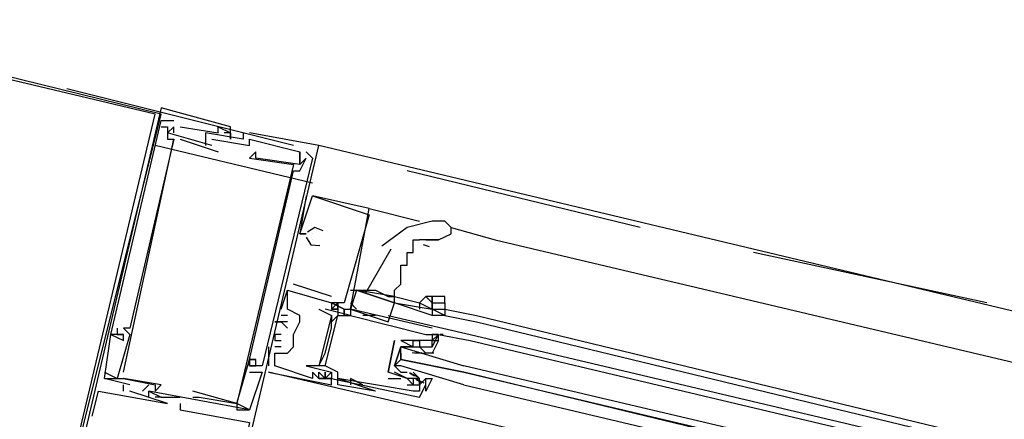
# Model space of a CAD drawing. Header units: feet. Extents: x -79 to 198, y -22 to 181.
# Tile 142 of 164: x 125.38 to 127.464, y 95.091 to 95.938. Entities that reach past the tile are written whole.
import ezdxf

# ---------------------------------------------------------------- set-up
doc = ezdxf.new("R2010")
doc.units = ezdxf.units.FT
doc.layers.add('A-LINEA', color=7, linetype='CONTINUOUS')

msp = doc.modelspace()

# ---------------------------------------------------------------- linework, layer by layer
at = {"layer": 'A-LINEA'}
for p, q in [((125.96, 95.6711), (125.48, 95.7911)), ((125.68, 95.7511), (125.68, 95.7511)), ((125.68, 95.7511), (125.68, 95.7511)), ((125.68, 95.7511), (125.68, 95.7511)), ((125.68, 95.7244), (125.7067, 95.7244)), ((125.68, 95.7244), (125.7067, 95.7244)), ((125.68, 95.7244), (125.7067, 95.7244)), ((125.68, 95.7111), (125.68, 95.7111)), ((125.68, 95.7111), (125.68, 95.7111)), ((125.68, 95.7111), (125.68, 95.7111)), ((125.6933, 95.7244), (125.6933, 95.7244)), ((125.6933, 95.7244), (125.6933, 95.7244)), ((125.6933, 95.7244), (125.6933, 95.7244)), ((125.6933, 95.7244), (125.6933, 95.7244)), ((125.6933, 95.7244), (125.6933, 95.7244)), ((125.6933, 95.7244), (125.6933, 95.7244)), ((125.6933, 95.7111), (125.6933, 95.7111)), ((125.6933, 95.7111), (125.6933, 95.7111)), ((125.6933, 95.7111), (125.6933, 95.7111)), ((125.6933, 95.7111), (125.6933, 95.7111)), ((125.6933, 95.7111), (125.6933, 95.7111)), ((125.6933, 95.7111), (125.6933, 95.7111)), ((125.7067, 95.7244), (125.7067, 95.7244)), ((125.7067, 95.7244), (125.7067, 95.7244)), ((125.7067, 95.7244), (125.7067, 95.7244)), ((125.7067, 95.7111), (125.7067, 95.7111)), ((125.7067, 95.7111), (125.7067, 95.7111)), ((125.7067, 95.7111), (125.7067, 95.7111)), ((125.7067, 95.7111), (125.7067, 95.7111)), ((125.7067, 95.7111), (125.7067, 95.7111)), ((125.7067, 95.7111), (125.7067, 95.7111)), ((125.7067, 95.7111), (125.7067, 95.7111)), ((125.7067, 95.7111), (125.7067, 95.7111)), ((125.7067, 95.7111), (125.7067, 95.7111)), ((125.72, 95.7111), (125.72, 95.7111)), ((125.72, 95.7111), (125.72, 95.7111)), ((125.72, 95.7111), (125.72, 95.7111)), ((125.8, 95.7111), (125.8, 95.7111)), ((125.8, 95.7111), (125.8, 95.7111)), ((125.8, 95.7111), (125.8, 95.7111)), ((125.8267, 95.7111), (125.8267, 95.7111)), ((125.8267, 95.7111), (125.8267, 95.7111)), ((125.8267, 95.7111), (125.8267, 95.7111)), ((125.6, 95.1911), (125.7067, 95.6844)), ((125.6, 95.1911), (125.7067, 95.6844)), ((125.6, 95.1911), (125.7067, 95.6844)), ((125.6933, 95.6978), (125.6933, 95.6978)), ((125.6933, 95.6978), (125.6933, 95.6978)), ((125.6933, 95.6978), (125.6933, 95.6978)), ((125.6933, 95.6978), (125.6933, 95.6978)), ((125.6933, 95.6978), (125.6933, 95.6978)), ((125.6933, 95.6978), (125.6933, 95.6978)), ((125.6933, 95.6844), (125.6933, 95.6844)), ((125.6933, 95.6844), (125.6933, 95.6844)), ((125.6933, 95.6844), (125.6933, 95.6844)), ((125.7067, 95.6978), (125.7067, 95.6978)), ((125.7067, 95.6978), (125.7067, 95.6978)), ((125.7067, 95.6978), (125.7067, 95.6978)), ((125.7067, 95.6844), (125.7067, 95.6844)), ((125.7067, 95.6844), (125.7067, 95.6844)), ((125.7067, 95.6844), (125.7067, 95.6844)), ((125.7067, 95.6844), (125.7067, 95.6844)), ((125.7067, 95.6844), (125.7067, 95.6844)), ((125.7067, 95.6844), (125.7067, 95.6844)), ((125.72, 95.6844), (125.8, 95.6578)), ((125.72, 95.6844), (125.72, 95.6844)), ((125.72, 95.6844), (125.8, 95.6578)), ((125.72, 95.6844), (125.72, 95.6844)), ((125.72, 95.6844), (125.8, 95.6578)), ((125.72, 95.6844), (125.72, 95.6844)), ((125.7733, 95.6978), (125.7733, 95.6978)), ((125.7733, 95.6978), (125.7733, 95.6978)), ((125.7733, 95.6978), (125.7733, 95.6978)), ((125.7733, 95.6844), (125.7733, 95.6844)), ((125.7733, 95.6844), (125.7733, 95.6844)), ((125.7733, 95.6844), (125.7733, 95.6844)), ((125.7733, 95.6844), (125.7733, 95.6844)), ((125.7733, 95.6844), (125.7733, 95.6844)), ((125.7733, 95.6844), (125.7733, 95.6844)), ((125.7867, 95.6844), (125.7867, 95.6844)), ((125.7867, 95.6844), (125.7867, 95.6844)), ((125.7867, 95.6844), (125.7867, 95.6844)), ((125.8, 95.6978), (125.8, 95.6978)), ((125.8, 95.6978), (125.8, 95.6978)), ((125.8, 95.6978), (125.8, 95.6978)), ((125.8133, 95.6978), (125.8133, 95.6978)), ((125.8133, 95.6978), (125.8133, 95.6978)), ((125.8133, 95.6978), (125.8133, 95.6978)), ((125.8267, 95.6978), (125.8267, 95.6978)), ((125.8267, 95.6978), (125.8267, 95.6978)), ((125.8267, 95.6978), (125.8267, 95.6978)), ((125.8267, 95.6978), (125.8267, 95.6978)), ((125.8267, 95.6978), (125.8267, 95.6978)), ((125.8267, 95.6978), (125.8267, 95.6978)), ((125.8267, 95.6844), (125.8267, 95.6844)), ((125.8267, 95.6844), (125.8267, 95.6844)), ((125.8267, 95.6844), (125.8267, 95.6844)), ((125.8533, 95.6978), (125.8533, 95.6978)), ((125.8533, 95.6978), (125.8533, 95.6978)), ((125.8533, 95.6978), (125.8533, 95.6978)), ((125.8533, 95.6844), (125.8533, 95.6844)), ((125.8533, 95.6844), (125.8533, 95.6844)), ((125.8533, 95.6844), (125.8533, 95.6844)), ((125.8667, 95.6978), (125.8667, 95.6978)), ((125.8667, 95.6978), (125.8667, 95.6978)), ((125.8667, 95.6978), (125.8667, 95.6978)), ((125.8667, 95.6844), (125.8667, 95.6844)), ((125.8667, 95.6844), (125.8667, 95.6844)), ((125.8667, 95.6844), (125.8667, 95.6844)), ((126, 95.5911), (125.6667, 95.6711)), ((125.7733, 95.6711), (125.7733, 95.6711)), ((125.7733, 95.6711), (125.7733, 95.6711)), ((125.7733, 95.6711), (125.7733, 95.6711)), ((125.7867, 95.6711), (125.7867, 95.6711)), ((125.7867, 95.6711), (125.7867, 95.6711)), ((125.7867, 95.6711), (125.7867, 95.6711)), ((125.8, 95.6711), (125.8, 95.6711)), ((125.8, 95.6711), (125.8, 95.6711)), ((125.8, 95.6711), (125.8, 95.6711)), ((125.8, 95.6711), (125.8, 95.6711)), ((125.8, 95.6711), (125.8, 95.6711)), ((125.8, 95.6711), (125.8, 95.6711)), ((125.8667, 95.6711), (125.8667, 95.6711)), ((125.8667, 95.6711), (125.8667, 95.6711)), ((125.8667, 95.6711), (125.8667, 95.6711)), ((126.0133, 95.6711), (126.0133, 95.6711)), ((126.0133, 95.6711), (126.0133, 95.6711)), ((131.9867, 94.2444), (126.0133, 95.6711)), ((126.0133, 95.6711), (126.0133, 95.6711)), ((125.8, 95.6578), (125.8, 95.6578)), ((125.8, 95.6578), (125.8, 95.6578)), ((125.8, 95.6578), (125.8, 95.6578)), ((125.8667, 95.6444), (125.8667, 95.6444)), ((125.8667, 95.6444), (125.8667, 95.6444)), ((125.8667, 95.6444), (125.8667, 95.6444)), ((125.88, 95.6578), (125.88, 95.6578)), ((125.88, 95.6578), (125.88, 95.6578)), ((125.88, 95.6578), (125.88, 95.6578)), ((125.88, 95.6444), (125.88, 95.6444)), ((125.88, 95.6444), (125.88, 95.6444)), ((125.88, 95.6444), (125.88, 95.6444)), ((125.9733, 95.6578), (125.9733, 95.6578)), ((125.9733, 95.6578), (125.9733, 95.6578)), ((125.9733, 95.6578), (125.9733, 95.6578)), ((125.9733, 95.6578), (125.9733, 95.6578)), ((125.9733, 95.6578), (125.9733, 95.6578)), ((125.9733, 95.6578), (125.9733, 95.6578)), ((125.9733, 95.6444), (125.9733, 95.6444)), ((125.9733, 95.6444), (125.9733, 95.6444)), ((125.9733, 95.6444), (125.9733, 95.6444)), ((126, 95.6444), (125.9867, 95.6578)), ((125.9867, 95.6578), (125.9867, 95.6578)), ((125.9867, 95.6578), (125.9867, 95.6578)), ((126, 95.6444), (125.9867, 95.6578)), ((125.9867, 95.6578), (125.9867, 95.6578)), ((125.9867, 95.6578), (125.9867, 95.6578)), ((126, 95.6444), (125.9867, 95.6578)), ((125.9867, 95.6578), (125.9867, 95.6578)), ((125.9867, 95.6578), (125.9867, 95.6578)), ((125.9867, 95.6444), (125.9867, 95.6444)), ((125.9867, 95.6444), (125.9867, 95.6444)), ((125.9867, 95.6444), (125.9867, 95.6444)), ((125.9867, 95.6444), (125.9867, 95.6444)), ((125.9867, 95.6444), (125.9867, 95.6444)), ((125.9867, 95.6444), (125.9867, 95.6444)), ((125.9867, 95.6444), (125.9867, 95.6444)), ((125.9867, 95.6444), (125.9867, 95.6444)), ((125.9867, 95.6444), (125.9867, 95.6444)), ((126, 95.6444), (126, 95.6444)), ((126, 95.6444), (126, 95.6444)), ((126, 95.6444), (126, 95.6444)), ((126, 95.6444), (126, 95.6444)), ((126, 95.6444), (126, 95.6444)), ((126, 95.6444), (126, 95.6444)), ((125.9467, 95.6311), (125.9467, 95.6311)), ((125.9467, 95.6311), (125.9467, 95.6311)), ((125.9467, 95.6311), (125.9467, 95.6311)), ((125.96, 95.6311), (125.96, 95.6311)), ((125.96, 95.6311), (125.96, 95.6311)), ((125.96, 95.6311), (125.96, 95.6311)), ((125.9733, 95.6311), (125.9733, 95.6311)), ((125.9733, 95.6311), (125.9733, 95.6311)), ((125.9733, 95.6311), (125.9733, 95.6311)), ((125.9733, 95.6311), (125.9733, 95.6311)), ((125.9733, 95.6311), (125.9733, 95.6311)), ((125.9733, 95.6311), (125.9733, 95.6311)), ((125.96, 95.6178), (125.96, 95.6178)), ((125.96, 95.6178), (125.96, 95.6178)), ((125.96, 95.6178), (125.96, 95.6178)), ((125.9733, 95.6178), (125.9733, 95.6178)), ((125.9733, 95.6178), (125.9733, 95.6178)), ((125.9733, 95.6178), (125.9733, 95.6178)), ((126.6933, 95.4978), (126.2, 95.6178)), ((125.9867, 95.5644), (125.9867, 95.5644)), ((125.9867, 95.5644), (125.9867, 95.5644)), ((125.9867, 95.5644), (125.9867, 95.5644)), ((126.12, 95.5378), (126, 95.5644)), ((126, 95.5644), (126, 95.5644)), ((126, 95.5644), (126, 95.5644)), ((126.12, 95.5378), (126, 95.5644)), ((126, 95.5644), (126, 95.5644)), ((126, 95.5644), (126, 95.5644)), ((126.12, 95.5378), (126, 95.5644)), ((126, 95.5644), (126, 95.5644)), ((126, 95.5644), (126, 95.5644)), ((126.12, 95.5378), (126.2267, 95.5111)), ((126.12, 95.5378), (126.12, 95.5378)), ((126.12, 95.5378), (126.12, 95.5378)), ((126.12, 95.5378), (126.12, 95.5378)), ((126.12, 95.5378), (126.12, 95.5378)), ((126.12, 95.5378), (126.12, 95.5378)), ((126.12, 95.5378), (126.12, 95.5378)), ((126.12, 95.5244), (126.12, 95.5244)), ((126.12, 95.5244), (126.12, 95.5244)), ((126.12, 95.5244), (126.12, 95.5244)), ((126.2133, 95.5111), (126.2133, 95.5111)), ((126.2933, 95.4978), (126.3867, 95.4711)), ((125.9733, 95.4844), (125.9733, 95.4844)), ((125.9733, 95.4844), (125.9733, 95.4844)), ((125.9733, 95.4844), (125.9733, 95.4844)), ((125.9733, 95.4844), (125.9733, 95.4844)), ((125.9733, 95.4844), (125.9733, 95.4844)), ((125.9733, 95.4844), (125.9733, 95.4844)), ((125.9867, 95.4844), (125.9867, 95.4844)), ((125.9867, 95.4844), (125.9867, 95.4844)), ((125.9867, 95.4844), (125.9867, 95.4844)), ((125.9867, 95.4844), (125.9867, 95.4844)), ((125.9867, 95.4844), (125.9867, 95.4844)), ((125.9867, 95.4844), (125.9867, 95.4844)), ((126, 95.4844), (126, 95.4844)), ((126, 95.4844), (126, 95.4844)), ((126, 95.4844), (126, 95.4844)), ((126, 95.4711), (126, 95.4711)), ((126, 95.4711), (126, 95.4711)), ((126, 95.4711), (126, 95.4711)), ((126, 95.4711), (126, 95.4711)), ((126, 95.4711), (126, 95.4711)), ((126, 95.4711), (126, 95.4711)), ((126.2474, 95.4567), (126.2351, 95.4609)), ((126.24, 95.4711), (126.2667, 95.4711)), ((126.3867, 95.4711), (128.8667, 94.8844)), ((126.166, 95.4518), (126.1123, 95.3584)), ((127.4267, 95.3378), (126.9333, 95.4444)), ((126.04, 95.3511), (125.96, 95.3778)), ((125.96, 95.3778), (125.96, 95.3778)), ((126.04, 95.3511), (125.96, 95.3778)), ((125.96, 95.3778), (125.96, 95.3778)), ((126.04, 95.3511), (125.96, 95.3778)), ((125.96, 95.3778), (125.96, 95.3778)), ((125.9467, 95.3644), (125.9467, 95.3644)), ((125.9467, 95.3644), (125.9467, 95.3644)), ((125.9467, 95.3644), (125.9467, 95.3644)), ((125.9467, 95.3644), (125.9467, 95.3644)), ((125.9467, 95.3644), (125.9467, 95.3644)), ((125.9467, 95.3644), (125.9467, 95.3644)), ((126.04, 95.3511), (126.04, 95.3511)), ((126.04, 95.3511), (126.04, 95.3511)), ((126.04, 95.3511), (126.04, 95.3511)), ((126.08, 95.3644), (126.0933, 95.3644)), ((126.1733, 95.3511), (126.1733, 95.3511)), ((126.1733, 95.3511), (126.1733, 95.3511)), ((126.1733, 95.3511), (126.2267, 95.3378)), ((126.2533, 95.3511), (126.2533, 95.3511)), ((126.0533, 95.3378), (126.04, 95.3244)), ((126.04, 95.3378), (126.04, 95.3378)), ((126.04, 95.3378), (126.04, 95.3378)), ((126.04, 95.3378), (126.04, 95.3378)), ((126.0533, 95.3378), (126.04, 95.3244)), ((126.04, 95.3378), (126.04, 95.3378)), ((126.04, 95.3378), (126.04, 95.3378)), ((126.04, 95.3378), (126.04, 95.3378)), ((126.0533, 95.3378), (126.04, 95.3244)), ((126.04, 95.3378), (126.04, 95.3378)), ((126.04, 95.3378), (126.04, 95.3378)), ((126.04, 95.3378), (126.04, 95.3378)), ((126.0533, 95.3378), (126.0533, 95.3378)), ((126.0533, 95.3378), (126.0533, 95.3378)), ((126.0533, 95.3378), (126.0533, 95.3378)), ((126.0533, 95.3378), (126.0533, 95.3378)), ((126.0533, 95.3378), (126.0533, 95.3378)), ((126.0533, 95.3378), (126.0533, 95.3378)), ((126.0667, 95.3378), (126.0667, 95.3378)), ((126.0667, 95.3378), (126.0667, 95.3378)), ((126.0667, 95.3378), (126.0667, 95.3378)), ((126.08, 95.3378), (126.0933, 95.3244)), ((126.1733, 95.3378), (126.1733, 95.3378)), ((125.9333, 95.3244), (125.9333, 95.3244)), ((125.9333, 95.3244), (125.9333, 95.3244)), ((125.9333, 95.3244), (125.9333, 95.3244)), ((125.9333, 95.3111), (125.9333, 95.3111)), ((125.9333, 95.3111), (125.9333, 95.3111)), ((125.9333, 95.3111), (125.9333, 95.3111)), ((125.9467, 95.3244), (125.9467, 95.3244)), ((125.9467, 95.3244), (125.9467, 95.3244)), ((125.9467, 95.3244), (125.9467, 95.3244)), ((125.9467, 95.3111), (125.9467, 95.3111)), ((125.9467, 95.3111), (125.9467, 95.3111)), ((125.9467, 95.3111), (125.9467, 95.3111)), ((125.9733, 95.3111), (125.9733, 95.3111)), ((125.9733, 95.3111), (125.9733, 95.3111)), ((125.9733, 95.3111), (125.9733, 95.3111)), ((126.0133, 95.3244), (126.0133, 95.3244)), ((126.0267, 95.3244), (126.0267, 95.3244)), ((126.0267, 95.2044), (126.0533, 95.3111)), ((126.0267, 95.2044), (126.0533, 95.3111)), ((126.0267, 95.2044), (126.0533, 95.3111)), ((126.0533, 95.3244), (126.04, 95.3244)), ((126.04, 95.3244), (126.04, 95.3244)), ((126.0533, 95.3244), (126.04, 95.3244)), ((126.04, 95.3244), (126.04, 95.3244)), ((126.0533, 95.3244), (126.04, 95.3244)), ((126.04, 95.3244), (126.04, 95.3244)), ((126.04, 95.3111), (126.04, 95.3111)), ((126.04, 95.3111), (126.04, 95.3111)), ((126.0533, 95.3244), (126.0533, 95.3244)), ((126.0533, 95.3244), (126.0533, 95.3244)), ((126.0533, 95.3244), (126.0533, 95.3244)), ((126.0533, 95.3111), (126.0533, 95.3111)), ((126.0667, 95.3244), (126.0667, 95.3111)), ((126.0667, 95.3244), (126.0667, 95.3111)), ((126.0667, 95.3244), (126.0667, 95.3244)), ((126.0667, 95.3244), (126.0667, 95.3111)), ((126.0667, 95.3244), (126.0667, 95.3111)), ((126.0667, 95.3244), (126.0667, 95.3244)), ((126.0667, 95.3244), (126.0667, 95.3111)), ((126.0667, 95.3244), (126.0667, 95.3111)), ((126.0667, 95.3244), (126.0667, 95.3244)), ((126.08, 95.3244), (126.08, 95.3244)), ((126.08, 95.3244), (126.08, 95.3244)), ((126.08, 95.3244), (126.16, 95.2978)), ((126.08, 95.3244), (126.08, 95.3244)), ((126.08, 95.3244), (126.08, 95.3244)), ((126.08, 95.3111), (126.08, 95.3111)), ((126.08, 95.3111), (126.08, 95.3111)), ((126.08, 95.3111), (126.08, 95.3111)), ((126.1333, 95.3111), (126.1067, 95.3111)), ((126.16, 95.3111), (126.3333, 95.2711)), ((126.28, 95.3244), (126.28, 95.3244)), ((126.28, 95.3244), (126.3467, 95.3111)), ((126.28, 95.3111), (126.3467, 95.2978)), ((126.3467, 95.3111), (128.8267, 94.7111)), ((125.92, 95.2978), (125.92, 95.2978)), ((125.92, 95.2978), (125.92, 95.2978)), ((125.92, 95.2978), (125.92, 95.2978)), ((125.9333, 95.2978), (125.9333, 95.2978)), ((125.9333, 95.2978), (125.9333, 95.2978)), ((125.9333, 95.2978), (125.9333, 95.2978)), ((125.9467, 95.2978), (125.9467, 95.2978)), ((125.9467, 95.2978), (125.9467, 95.2978)), ((125.9467, 95.2978), (125.9467, 95.2978)), ((125.9733, 95.2978), (125.9733, 95.2978)), ((125.9733, 95.2978), (125.9733, 95.2978)), ((125.9733, 95.2978), (125.9733, 95.2978)), ((125.9733, 95.2978), (125.9733, 95.2978)), ((126.04, 95.2978), (126.04, 95.2978)), ((126.3467, 95.2978), (128.8267, 94.6978)), ((125.5733, 95.2711), (125.5733, 95.2711)), ((125.5733, 95.2711), (125.5733, 95.2711)), ((125.5733, 95.2711), (125.5733, 95.2711)), ((125.5733, 95.2711), (125.5733, 95.2711)), ((125.5733, 95.2711), (125.5733, 95.2711)), ((125.5733, 95.2711), (125.5733, 95.2711)), ((125.5867, 95.2844), (125.5867, 95.2844)), ((125.5867, 95.2844), (125.5867, 95.2844)), ((125.5867, 95.2844), (125.5867, 95.2844)), ((125.5867, 95.2711), (125.5867, 95.2711)), ((125.5867, 95.2711), (125.5867, 95.2711)), ((125.5867, 95.2711), (125.5867, 95.2711)), ((125.6, 95.2844), (125.6, 95.2844)), ((125.6, 95.2844), (125.6, 95.2844)), ((125.6, 95.2844), (125.6, 95.2844)), ((125.6, 95.2844), (125.6, 95.2844)), ((125.6, 95.2844), (125.6, 95.2844)), ((125.6, 95.2844), (125.6, 95.2844)), ((125.6, 95.2711), (125.6, 95.2711)), ((125.6, 95.2711), (125.6, 95.2711)), ((125.6, 95.2711), (125.6, 95.2711)), ((125.6, 95.2711), (125.6, 95.2711)), ((125.6, 95.2711), (125.6, 95.2711)), ((125.6, 95.2711), (125.6, 95.2711)), ((125.6133, 95.2844), (125.6133, 95.2844)), ((125.6133, 95.2844), (125.6133, 95.2844)), ((125.6133, 95.2844), (125.6133, 95.2844)), ((125.6133, 95.2711), (125.6133, 95.2711)), ((125.6133, 95.2711), (125.6133, 95.2711)), ((125.6133, 95.2711), (125.6133, 95.2711)), ((125.92, 95.2711), (125.92, 95.2711)), ((125.92, 95.2711), (125.92, 95.2711)), ((125.92, 95.2711), (125.92, 95.2711)), ((125.9333, 95.2711), (125.9333, 95.2711)), ((125.9333, 95.2711), (125.9333, 95.2711)), ((125.9333, 95.2711), (125.9333, 95.2711)), ((125.9467, 95.2844), (125.9467, 95.2844)), ((125.9467, 95.2844), (125.9467, 95.2844)), ((125.9467, 95.2844), (125.9467, 95.2844)), ((125.9467, 95.2711), (125.9467, 95.2711)), ((125.9467, 95.2711), (125.9467, 95.2711)), ((125.9467, 95.2711), (125.9467, 95.2711)), ((125.96, 95.2711), (125.96, 95.2711)), ((125.96, 95.2711), (125.96, 95.2711)), ((125.96, 95.2711), (125.96, 95.2711)), ((125.96, 95.2711), (125.96, 95.2711)), ((125.96, 95.2711), (125.96, 95.2711)), ((126.04, 95.2844), (126.04, 95.2844)), ((126.24, 95.2711), (126.24, 95.2711)), ((126.2533, 95.2844), (126.2533, 95.2844)), ((126.2533, 95.2444), (126.2667, 95.2711)), ((126.2533, 95.2711), (126.2533, 95.2711)), ((126.2533, 95.2711), (126.2533, 95.2711)), ((126.2667, 95.2711), (126.2667, 95.2711)), ((126.2699, 95.2713), (126.2761, 95.2712)), ((126.2699, 95.2713), (126.2761, 95.2712)), ((126.2699, 95.2713), (126.2761, 95.2712)), ((126.3333, 95.2711), (128.8133, 94.6844)), ((125.6, 95.2578), (125.6, 95.2578)), ((125.6, 95.2578), (125.6, 95.2578)), ((125.6, 95.2578), (125.6, 95.2578)), ((125.92, 95.2578), (125.92, 95.2578)), ((125.92, 95.2578), (125.92, 95.2578)), ((125.92, 95.2578), (125.92, 95.2578)), ((125.9333, 95.2578), (125.9333, 95.2578)), ((125.9333, 95.2578), (125.9333, 95.2578)), ((125.9333, 95.2578), (125.9333, 95.2578)), ((126.1733, 95.2578), (126.1733, 95.2578)), ((126.1733, 95.2578), (126.1733, 95.2578)), ((126.1867, 95.2578), (126.1867, 95.2578)), ((126.1867, 95.2578), (126.1867, 95.2578)), ((126.2133, 95.2578), (126.2133, 95.2578)), ((126.2133, 95.2578), (126.2133, 95.2578)), ((126.2267, 95.2578), (126.2267, 95.2578)), ((126.2533, 95.2578), (126.2533, 95.2578)), ((126.2667, 95.2578), (126.2667, 95.2578)), ((126.2667, 95.2578), (126.2667, 95.2578)), ((126.2667, 95.2578), (126.2667, 95.2578)), ((126.3333, 95.2578), (128.8133, 94.6711)), ((125.9067, 95.2444), (125.9067, 95.2444)), ((125.9067, 95.2444), (125.9067, 95.2444)), ((125.9067, 95.2444), (125.9067, 95.2444)), ((125.9333, 95.2444), (125.92, 95.2444)), ((125.92, 95.2444), (125.92, 95.2444)), ((125.9333, 95.2444), (125.92, 95.2444)), ((125.92, 95.2444), (125.92, 95.2444)), ((125.9333, 95.2444), (125.92, 95.2444)), ((125.92, 95.2444), (125.92, 95.2444)), ((125.92, 95.2311), (125.92, 95.2311)), ((125.92, 95.2311), (125.92, 95.2311)), ((125.92, 95.2311), (125.92, 95.2311)), ((125.92, 95.2311), (125.92, 95.2311)), ((125.92, 95.2311), (125.92, 95.2311)), ((125.92, 95.2311), (125.92, 95.2311)), ((125.9333, 95.2444), (125.9333, 95.2444)), ((125.9333, 95.2444), (125.9333, 95.2444)), ((125.9333, 95.2444), (125.9333, 95.2444)), ((125.9467, 95.2311), (125.9467, 95.2311)), ((125.9467, 95.2311), (125.9467, 95.2311)), ((125.9467, 95.2311), (125.9467, 95.2311)), ((125.96, 95.2444), (125.96, 95.2444)), ((125.96, 95.2444), (125.96, 95.2444)), ((125.96, 95.2444), (125.96, 95.2444)), ((126.0267, 95.2311), (126.0267, 95.2311)), ((126.1867, 95.2311), (126.1867, 95.2178)), ((126.2, 95.2444), (126.2, 95.2444)), ((126.2111, 95.232), (126.2314, 95.2325)), ((126.2133, 95.2444), (126.2133, 95.2444)), ((126.2168, 95.2313), (126.2287, 95.2323)), ((126.2267, 95.2444), (126.2267, 95.2444)), ((126.24, 95.2311), (126.2267, 95.2444)), ((126.2267, 95.2311), (126.2267, 95.2311)), ((126.2302, 95.2313), (126.2421, 95.2323)), ((126.2382, 95.2319), (126.2565, 95.2322)), ((126.24, 95.2311), (126.24, 95.2311)), ((126.2533, 95.2444), (126.2533, 95.2444)), ((125.8667, 95.2178), (125.8667, 95.2178)), ((125.8667, 95.2178), (125.8667, 95.2178)), ((125.8667, 95.2178), (125.8667, 95.2178)), ((125.8667, 95.2178), (125.8667, 95.2178)), ((125.8667, 95.2178), (125.8667, 95.2178)), ((125.8667, 95.2178), (125.8667, 95.2178)), ((125.8667, 95.2178), (125.8667, 95.2178)), ((125.8667, 95.2178), (125.8667, 95.2178)), ((125.8667, 95.2178), (125.8667, 95.2178)), ((125.88, 95.2178), (125.88, 95.2178)), ((125.88, 95.2178), (125.88, 95.2178)), ((125.88, 95.2178), (125.88, 95.2178)), ((125.88, 95.2178), (125.88, 95.2178)), ((125.88, 95.2178), (125.88, 95.2178)), ((125.88, 95.2178), (125.88, 95.2178)), ((125.56, 95.1911), (125.56, 95.1911)), ((125.56, 95.1911), (125.5867, 95.1778)), ((125.56, 95.1911), (125.56, 95.1911)), ((125.56, 95.1911), (125.56, 95.1911)), ((125.56, 95.1911), (125.5867, 95.1778)), ((125.56, 95.1911), (125.56, 95.1911)), ((125.56, 95.1911), (125.56, 95.1911)), ((125.56, 95.1911), (125.5867, 95.1778)), ((125.56, 95.1911), (125.56, 95.1911)), ((125.6, 95.1911), (125.6, 95.1911)), ((125.6, 95.1911), (125.6, 95.1911)), ((125.6, 95.1911), (125.6, 95.1911)), ((125.8667, 95.2044), (125.8667, 95.2044)), ((125.8667, 95.2044), (125.8667, 95.2044)), ((125.8667, 95.2044), (125.8667, 95.2044)), ((125.8667, 95.2044), (125.8667, 95.2044)), ((125.8667, 95.2044), (125.8667, 95.2044)), ((125.8667, 95.2044), (125.8667, 95.2044)), ((125.8667, 95.2044), (125.8667, 95.2044)), ((125.8667, 95.2044), (125.8667, 95.2044)), ((125.8667, 95.2044), (125.8667, 95.2044)), ((125.8667, 95.1911), (125.8667, 95.1911)), ((125.8667, 95.1911), (125.8667, 95.1911)), ((125.8667, 95.1911), (125.8667, 95.1911)), ((125.88, 95.2044), (125.88, 95.2044)), ((125.88, 95.2044), (125.88, 95.2044)), ((125.88, 95.2044), (125.88, 95.2044)), ((125.88, 95.2044), (125.88, 95.2044)), ((125.88, 95.2044), (125.88, 95.2044)), ((125.88, 95.2044), (125.88, 95.2044)), ((125.8933, 95.2044), (125.8933, 95.2044)), ((125.8933, 95.2044), (125.8933, 95.2044)), ((125.8933, 95.2044), (125.8933, 95.2044)), ((125.8933, 95.1911), (125.8933, 95.1911)), ((125.8933, 95.1911), (125.8933, 95.1911)), ((125.8933, 95.1911), (125.8933, 95.1911)), ((125.9067, 95.2044), (125.9067, 95.2044)), ((125.9067, 95.2044), (125.9067, 95.2044)), ((125.9067, 95.2044), (125.9067, 95.2044)), ((125.9067, 95.1911), (125.9067, 95.1911)), ((125.9067, 95.1911), (125.9067, 95.1911)), ((125.9067, 95.1911), (125.9067, 95.1911)), ((126.3067, 95.0978), (125.9067, 95.1911)), ((125.92, 95.2044), (125.92, 95.2044)), ((125.92, 95.2044), (125.92, 95.2044)), ((125.92, 95.2044), (125.92, 95.2044)), ((125.9867, 95.2044), (125.9867, 95.2044)), ((126, 95.1911), (126, 95.1911)), ((126, 95.1911), (126, 95.1911)), ((126, 95.1911), (126, 95.1911)), ((126.0133, 95.2044), (126.0133, 95.2044)), ((126.0133, 95.2044), (126.0133, 95.2044)), ((126.0133, 95.1778), (126.0133, 95.1911)), ((126.0133, 95.1778), (126.0133, 95.1911)), ((126.0267, 95.2044), (126.0267, 95.2044)), ((126.04, 95.1911), (126.04, 95.1911)), ((126.0533, 95.1911), (126.0533, 95.1911)), ((126.16, 95.1911), (126.16, 95.1911)), ((126.16, 95.1911), (126.16, 95.1911)), ((126.1867, 95.1911), (126.1867, 95.1911)), ((126.2156, 95.1826), (126.2054, 95.1888)), ((126.2239, 95.1797), (126.2059, 95.1894)), ((126.2133, 95.1911), (126.2267, 95.1778)), ((126.2133, 95.1911), (126.2133, 95.1911)), ((125.56, 95.1778), (125.56, 95.1778)), ((125.56, 95.1778), (125.56, 95.1778)), ((125.56, 95.1778), (125.56, 95.1778)), ((125.56, 95.1778), (125.56, 95.1778)), ((125.56, 95.1778), (125.56, 95.1778)), ((125.56, 95.1778), (125.56, 95.1778)), ((125.5867, 95.1778), (125.5867, 95.1778)), ((125.5867, 95.1778), (125.5867, 95.1778)), ((125.5867, 95.1778), (125.5867, 95.1778)), ((125.5867, 95.1778), (125.5867, 95.1778)), ((125.5867, 95.1778), (125.5867, 95.1778)), ((125.5867, 95.1778), (125.5867, 95.1778)), ((125.6, 95.1778), (125.6, 95.1778)), ((125.6, 95.1778), (125.6, 95.1778)), ((125.6, 95.1778), (125.6, 95.1778)), ((125.6, 95.1778), (125.6, 95.1778)), ((125.6, 95.1778), (125.6, 95.1778)), ((125.6, 95.1778), (125.6, 95.1778)), ((125.6, 95.1511), (125.6, 95.1644)), ((125.6, 95.1644), (125.6, 95.1644)), ((125.6, 95.1511), (125.6, 95.1644)), ((125.6, 95.1644), (125.6, 95.1644)), ((125.6, 95.1511), (125.6, 95.1644)), ((125.6, 95.1644), (125.6, 95.1644)), ((125.6133, 95.1644), (125.6133, 95.1644)), ((125.6133, 95.1644), (125.6133, 95.1644)), ((125.6133, 95.1644), (125.6133, 95.1644)), ((125.6533, 95.1644), (125.64, 95.1511)), ((125.6533, 95.1644), (125.64, 95.1511)), ((125.6533, 95.1644), (125.64, 95.1511)), ((125.6533, 95.1644), (125.6533, 95.1644)), ((125.6533, 95.1644), (125.6533, 95.1644)), ((125.6533, 95.1644), (125.6533, 95.1644)), ((125.6667, 95.1644), (125.6667, 95.1644)), ((125.6667, 95.1644), (125.6667, 95.1644)), ((125.6667, 95.1644), (125.6667, 95.1644)), ((125.68, 95.1644), (125.68, 95.1644)), ((125.68, 95.1644), (125.68, 95.1644)), ((125.68, 95.1644), (125.68, 95.1644)), ((126, 95.1778), (126, 95.1778)), ((126, 95.1778), (126, 95.1778)), ((126, 95.1778), (126, 95.1778)), ((126.0133, 95.1778), (126.0133, 95.1778)), ((126.0133, 95.1778), (126.0133, 95.1778)), ((126.0133, 95.1778), (126.0133, 95.1778)), ((126.0133, 95.1778), (126.0133, 95.1778)), ((126.0267, 95.1778), (126.0267, 95.1778)), ((126.0267, 95.1778), (126.0267, 95.1778)), ((126.0267, 95.1778), (126.0267, 95.1778)), ((126.0267, 95.1778), (126.0267, 95.1778)), ((126.04, 95.1778), (126.04, 95.1778)), ((126.04, 95.1778), (126.04, 95.1778)), ((126.04, 95.1778), (126.04, 95.1778)), ((126.04, 95.1778), (126.04, 95.1778)), ((126.04, 95.1778), (126.04, 95.1778)), ((126.04, 95.1778), (126.04, 95.1778)), ((126.04, 95.1778), (126.04, 95.1778)), ((126.04, 95.1644), (126.04, 95.1644)), ((126.04, 95.1644), (126.04, 95.1644)), ((126.04, 95.1644), (126.04, 95.1644)), ((126.0533, 95.1778), (126.0533, 95.1778)), ((126.1333, 95.1511), (126.0533, 95.1778)), ((126.1333, 95.1511), (126.0533, 95.1778)), ((126.0533, 95.1644), (126.0533, 95.1644)), ((126.1067, 95.1644), (126.08, 95.1778)), ((126.08, 95.1778), (126.08, 95.1644)), ((126.1067, 95.1644), (126.1067, 95.1644)), ((126.16, 95.1778), (126.1867, 95.1778)), ((126.16, 95.1778), (126.16, 95.1778)), ((126.1867, 95.1778), (126.1867, 95.1778)), ((126.2, 95.1778), (126.2, 95.1778)), ((126.2, 95.1778), (126.2, 95.1778)), ((126.2, 95.1644), (126.2, 95.1644)), ((126.2133, 95.1778), (126.2133, 95.1778)), ((126.2133, 95.1644), (126.2133, 95.1644)), ((126.2289, 95.1693), (126.2188, 95.1755)), ((126.2359, 95.1675), (126.2197, 95.1759)), ((126.2267, 95.1778), (126.2267, 95.1778)), ((126.2267, 95.1644), (126.2267, 95.1644)), ((126.24, 95.1778), (126.24, 95.1778)), ((126.24, 95.1644), (126.24, 95.1644)), ((125.5467, 95.1511), (125.5467, 95.1511)), ((125.5467, 95.1511), (125.5467, 95.1511)), ((125.5467, 95.1511), (125.5467, 95.1511)), ((125.6, 95.1511), (125.6, 95.1511)), ((125.6, 95.1511), (125.6, 95.1511)), ((125.6, 95.1511), (125.6, 95.1511)), ((125.6133, 95.1511), (125.6133, 95.1511)), ((125.6133, 95.1511), (125.6133, 95.1511)), ((125.6133, 95.1511), (125.6133, 95.1511)), ((125.64, 95.1511), (125.64, 95.1511)), ((125.64, 95.1511), (125.64, 95.1511)), ((125.64, 95.1511), (125.64, 95.1511)), ((125.6533, 95.1511), (125.6533, 95.1511)), ((125.6533, 95.1511), (125.6533, 95.1511)), ((125.6533, 95.1511), (125.6533, 95.1511)), ((125.6533, 95.1511), (125.6533, 95.1511)), ((125.6533, 95.1511), (125.6533, 95.1511)), ((125.6533, 95.1511), (125.6533, 95.1511)), ((125.6533, 95.1511), (125.6533, 95.1511)), ((125.6533, 95.1511), (125.6533, 95.1511)), ((125.6533, 95.1511), (125.6533, 95.1511)), ((125.6667, 95.1511), (125.6667, 95.1511)), ((125.6667, 95.1511), (125.6667, 95.1511)), ((125.6667, 95.1511), (125.6667, 95.1511)), ((125.7467, 95.1511), (125.7467, 95.1511)), ((125.7467, 95.1511), (125.7467, 95.1511)), ((125.7467, 95.1511), (125.7467, 95.1511)), ((126.12, 95.1511), (126.12, 95.1511)), ((126.2133, 95.1511), (126.2133, 95.1511)), ((126.2267, 95.1511), (126.2267, 95.1511)), ((125.6533, 95.1378), (125.6533, 95.1378)), ((125.6533, 95.1378), (125.6533, 95.1378)), ((125.6533, 95.1378), (125.6533, 95.1378)), ((125.6667, 95.1378), (125.6667, 95.1378)), ((125.6667, 95.1378), (125.6667, 95.1378)), ((125.6667, 95.1378), (125.6667, 95.1378)), ((125.68, 95.1378), (125.72, 95.1378)), ((125.68, 95.1378), (125.68, 95.1378)), ((125.68, 95.1378), (125.68, 95.1378)), ((125.68, 95.1378), (125.72, 95.1378)), ((125.68, 95.1378), (125.68, 95.1378)), ((125.68, 95.1378), (125.68, 95.1378)), ((125.68, 95.1378), (125.72, 95.1378)), ((125.68, 95.1378), (125.68, 95.1378)), ((125.68, 95.1378), (125.68, 95.1378)), ((125.6933, 95.1244), (125.6933, 95.1244)), ((125.6933, 95.1244), (125.6933, 95.1244)), ((125.6933, 95.1244), (125.6933, 95.1244)), ((125.72, 95.1378), (125.72, 95.1378)), ((125.72, 95.1378), (125.72, 95.1378)), ((125.72, 95.1378), (125.72, 95.1378)), ((125.72, 95.1244), (125.72, 95.1244)), ((125.72, 95.1244), (125.72, 95.1244)), ((125.72, 95.1244), (125.72, 95.1244)), ((125.72, 95.1244), (125.72, 95.1244)), ((125.72, 95.1244), (125.72, 95.1244)), ((125.72, 95.1244), (125.72, 95.1244)), ((125.7333, 95.1244), (125.7333, 95.1244)), ((125.7333, 95.1244), (125.7333, 95.1244)), ((125.7333, 95.1244), (125.7333, 95.1244)), ((125.7333, 95.1244), (125.7333, 95.1244)), ((125.7333, 95.1244), (125.7333, 95.1244)), ((125.7333, 95.1244), (125.7333, 95.1244)), ((125.7467, 95.1378), (125.7467, 95.1378)), ((125.7467, 95.1378), (125.7467, 95.1378)), ((125.7467, 95.1378), (125.7467, 95.1378)), ((125.76, 95.1378), (125.76, 95.1378)), ((125.76, 95.1378), (125.76, 95.1378)), ((125.76, 95.1378), (125.76, 95.1378)), ((125.84, 95.1244), (125.84, 95.1244)), ((125.84, 95.1244), (125.84, 95.1244)), ((125.84, 95.1244), (125.84, 95.1244)), ((125.84, 95.1244), (125.84, 95.1244)), ((125.84, 95.1244), (125.84, 95.1244)), ((125.84, 95.1244), (125.84, 95.1244)), ((125.84, 95.1244), (125.84, 95.1244)), ((125.84, 95.1244), (125.84, 95.1244)), ((125.84, 95.1244), (125.84, 95.1244)), ((126.2267, 95.1378), (126.2267, 95.1378)), ((125.72, 95.1111), (125.72, 95.1111)), ((125.72, 95.1111), (125.72, 95.1111)), ((125.72, 95.1111), (125.72, 95.1111)), ((125.84, 95.1111), (125.84, 95.1111)), ((125.84, 95.1111), (125.84, 95.1111)), ((125.84, 95.1111), (125.84, 95.1111)), ((125.8667, 95.1111), (125.8667, 95.1111)), ((125.8667, 95.1111), (125.8667, 95.1111)), ((125.8667, 95.1111), (125.8667, 95.1111)), ((125.8667, 95.1111), (125.8667, 95.1111)), ((125.8667, 95.1111), (125.8667, 95.1111)), ((125.8667, 95.1111), (125.8667, 95.1111)), ((125.5333, 95.0978), (125.5333, 95.0978)), ((125.5333, 95.0978), (125.5333, 95.0978)), ((125.5333, 95.0978), (125.5333, 95.0978)), ((128.7733, 94.5111), (126.3067, 95.0978))]:
    msp.add_line(p, q, dxfattribs=at)
for points in [[(124.68, 95.1244), (125.48, 94.9378), (125.68, 95.7378), (124.8667, 95.9378), (124.68, 95.1244)], [(124.6933, 95.1378), (125.48, 94.9511), (125.6667, 95.7378), (124.88, 95.9244), (124.6933, 95.1378)], [(125.8267, 95.6978), (125.8267, 95.6844), (125.8267, 95.7111), (125.68, 95.7511), (125.52, 95.0711), (125.5333, 95.0711)], [(125.8267, 95.6978), (125.8267, 95.6844), (125.8267, 95.7111), (125.68, 95.7511), (125.52, 95.0711), (125.5333, 95.0711)], [(125.8267, 95.6978), (125.8267, 95.6844), (125.8267, 95.7111), (125.68, 95.7511), (125.52, 95.0711), (125.5333, 95.0711)], [(125.6133, 95.1644), (125.56, 95.1778), (125.5733, 95.2711), (125.6, 95.2578), (125.6, 95.2711), (125.5733, 95.2711), (125.68, 95.7244)], [(125.6133, 95.1644), (125.56, 95.1778), (125.5733, 95.2711), (125.6, 95.2578), (125.6, 95.2711), (125.5733, 95.2711), (125.68, 95.7244)], [(125.6133, 95.1644), (125.56, 95.1778), (125.5733, 95.2711), (125.6, 95.2578), (125.6, 95.2711), (125.5733, 95.2711), (125.68, 95.7244)], [(125.68, 95.7111), (125.6933, 95.7111), (125.6933, 95.6844), (125.7067, 95.6844), (125.6133, 95.2844), (125.6, 95.2844)], [(125.68, 95.7111), (125.6933, 95.7111), (125.6933, 95.6844), (125.7067, 95.6844), (125.6133, 95.2844), (125.6, 95.2844)], [(125.68, 95.7111), (125.6933, 95.7111), (125.6933, 95.6844), (125.7067, 95.6844), (125.6133, 95.2844), (125.6, 95.2844)], [(125.7067, 95.6978), (125.7067, 95.7111), (125.6933, 95.6978)], [(125.7867, 95.6711), (125.6933, 95.6978), (125.7067, 95.7111)], [(125.7067, 95.6978), (125.7067, 95.7111), (125.6933, 95.6978)], [(125.7867, 95.6711), (125.6933, 95.6978), (125.7067, 95.7111)], [(125.7067, 95.6978), (125.7067, 95.7111), (125.6933, 95.6978)], [(125.7867, 95.6711), (125.6933, 95.6978), (125.7067, 95.7111)], [(125.72, 95.7111), (125.8, 95.6978), (125.8, 95.7111), (125.8267, 95.6978), (125.8133, 95.6978)], [(125.72, 95.7111), (125.8, 95.6978), (125.8, 95.7111), (125.8267, 95.6978), (125.8133, 95.6978)], [(125.72, 95.7111), (125.8, 95.6978), (125.8, 95.7111), (125.8267, 95.6978), (125.8133, 95.6978)], [(125.8533, 95.6978), (125.8533, 95.6844), (125.7733, 95.6978), (125.7733, 95.6844), (125.7733, 95.6711)], [(125.8533, 95.6978), (125.8533, 95.6844), (125.7733, 95.6978), (125.7733, 95.6844), (125.7733, 95.6711)], [(125.8533, 95.6978), (125.8533, 95.6844), (125.7733, 95.6978), (125.7733, 95.6844), (125.7733, 95.6711)], [(125.7867, 95.6844), (125.8667, 95.6711), (125.8667, 95.6844), (125.9733, 95.6578), (125.9733, 95.6444), (125.9733, 95.6311), (125.9733, 95.6578)], [(125.7867, 95.6844), (125.8667, 95.6711), (125.8667, 95.6844), (125.9733, 95.6578), (125.9733, 95.6444), (125.9733, 95.6311), (125.9733, 95.6578)], [(125.7867, 95.6844), (125.8667, 95.6711), (125.8667, 95.6844), (125.9733, 95.6578), (125.9733, 95.6444), (125.9733, 95.6311), (125.9733, 95.6578)], [(125.8533, 95.0044), (125.8533, 94.9911), (125.84, 94.9911), (125.8533, 94.9911), (126.0133, 95.6711), (125.8667, 95.6978)], [(125.8533, 95.0044), (125.8533, 94.9911), (125.84, 94.9911), (125.8533, 94.9911), (126.0133, 95.6711), (125.8667, 95.6978)], [(125.8533, 95.0044), (125.8533, 94.9911), (125.84, 94.9911), (125.8533, 94.9911), (126.0133, 95.6711), (125.8667, 95.6978)], [(125.9867, 95.6444), (125.9733, 95.6311), (125.88, 95.6444), (125.88, 95.6578), (125.8667, 95.6444), (125.96, 95.6311)], [(125.9867, 95.6578), (126, 95.6444), (125.8933, 95.2044), (125.8667, 95.2044), (125.88, 95.2044)], [(125.9867, 95.6444), (125.9733, 95.6311), (125.88, 95.6444), (125.88, 95.6578), (125.8667, 95.6444), (125.96, 95.6311)], [(125.9867, 95.6578), (126, 95.6444), (125.8933, 95.2044), (125.8667, 95.2044), (125.88, 95.2044)], [(125.9867, 95.6444), (125.9733, 95.6311), (125.88, 95.6444), (125.88, 95.6578), (125.8667, 95.6444), (125.96, 95.6311)], [(125.9867, 95.6578), (126, 95.6444), (125.8933, 95.2044), (125.8667, 95.2044), (125.88, 95.2044)], [(125.88, 95.2044), (125.88, 95.2178), (125.8667, 95.2178), (125.96, 95.6178), (125.9733, 95.6178), (125.9867, 95.6444)], [(125.88, 95.2044), (125.88, 95.2178), (125.8667, 95.2178), (125.96, 95.6178), (125.9733, 95.6178), (125.9867, 95.6444)], [(125.88, 95.2044), (125.88, 95.2178), (125.8667, 95.2178), (125.96, 95.6178), (125.9733, 95.6178), (125.9867, 95.6444)], [(125.96, 95.6311), (125.84, 95.1244), (125.7467, 95.1511), (125.7467, 95.1511)], [(125.96, 95.6311), (125.84, 95.1244), (125.7467, 95.1511), (125.7467, 95.1511)], [(125.96, 95.6311), (125.84, 95.1244), (125.7467, 95.1511), (125.7467, 95.1511)], [(125.9867, 95.5644), (125.9733, 95.4844), (125.9867, 95.4844)], [(125.9867, 95.4844), (125.9733, 95.4844), (126, 95.5644), (126.12, 95.5244), (126.0667, 95.3378), (126.0533, 95.3378)], [(125.9867, 95.5644), (125.9733, 95.4844), (125.9867, 95.4844)], [(125.9867, 95.4844), (125.9733, 95.4844), (126, 95.5644), (126.12, 95.5244), (126.0667, 95.3378), (126.0533, 95.3378)], [(125.9867, 95.5644), (125.9733, 95.4844), (125.9867, 95.4844)], [(125.9867, 95.4844), (125.9733, 95.4844), (126, 95.5644), (126.12, 95.5244), (126.0667, 95.3378), (126.0533, 95.3378)], [(125.9067, 95.1911), (126.04, 95.1644), (126.04, 95.1778), (126.0267, 95.1778), (126.04, 95.1778), (126.0133, 95.1778), (126, 95.1911), (126, 95.1778), (125.92, 95.2044), (125.92, 95.2311), (125.9467, 95.2311), (125.96, 95.2444), (125.96, 95.2711), (125.9733, 95.2978), (125.9733, 95.3111), (125.9467, 95.3244), (125.9467, 95.3644), (126.04, 95.3378), (126.04, 95.3244), (126.0533, 95.3244), (126.0533, 95.3378), (126.04, 95.3378), (126.0667, 95.3244), (126.08, 95.3244), (126.12, 95.5378)], [(125.9067, 95.1911), (126.04, 95.1644), (126.04, 95.1778), (126.0267, 95.1778), (126.04, 95.1778), (126.0133, 95.1778), (126, 95.1911), (126, 95.1778), (125.92, 95.2044), (125.92, 95.2311), (125.9467, 95.2311), (125.96, 95.2444), (125.96, 95.2711), (125.9733, 95.2978), (125.9733, 95.3111), (125.9467, 95.3244), (125.9467, 95.3644), (126.04, 95.3378), (126.04, 95.3244), (126.0533, 95.3244), (126.0533, 95.3378), (126.04, 95.3378), (126.0667, 95.3244), (126.08, 95.3244), (126.12, 95.5378)], [(125.9067, 95.1911), (126.04, 95.1644), (126.04, 95.1778), (126.0267, 95.1778), (126.04, 95.1778), (126.0133, 95.1778), (126, 95.1911), (126, 95.1778), (125.92, 95.2044), (125.92, 95.2311), (125.9467, 95.2311), (125.96, 95.2444), (125.96, 95.2711), (125.9733, 95.2978), (125.9733, 95.3111), (125.9467, 95.3244), (125.9467, 95.3644), (126.04, 95.3378), (126.04, 95.3244), (126.0533, 95.3244), (126.0533, 95.3378), (126.04, 95.3378), (126.0667, 95.3244), (126.08, 95.3244), (126.12, 95.5378)], [(126.0224, 95.4902), (126.0052, 95.4977), (125.9893, 95.4876)], [(126.0224, 95.4902), (126.0052, 95.4977), (125.9893, 95.4876)], [(126.0224, 95.4902), (126.0052, 95.4977), (125.9893, 95.4876)], [(126.28, 95.5111), (126.2533, 95.5111), (126.2, 95.4978), (126.1467, 95.4578)], [(126.2667, 95.4711), (126.2933, 95.4844), (126.2933, 95.4978), (126.28, 95.5111)], [(125.9867, 95.4768), (125.9964, 95.4606), (126.0151, 95.4597)], [(125.9867, 95.4768), (125.9964, 95.4606), (126.0151, 95.4597)], [(125.9867, 95.4768), (125.9964, 95.4606), (126.0151, 95.4597)], [(126, 95.4844), (126, 95.4844), (126, 95.4844)], [(126, 95.4844), (126, 95.4844), (126, 95.4844)], [(126, 95.4844), (126, 95.4844), (126, 95.4844)], [(126.1733, 95.3511), (126.1733, 95.3644), (126.1867, 95.3778), (126.1867, 95.4044), (126.1867, 95.4178), (126.2, 95.4178), (126.2, 95.4311), (126.2, 95.4444), (126.2133, 95.4444), (126.2133, 95.4578), (126.2133, 95.4711), (126.2267, 95.4711)], [(126.2667, 95.4711), (126.2533, 95.4711), (126.2267, 95.4711)], [(125.9333, 95.3244), (125.9333, 95.3244), (125.9467, 95.3644), (125.9467, 95.3644)], [(125.9333, 95.3244), (125.9333, 95.3244), (125.9467, 95.3644), (125.9467, 95.3644)], [(125.9333, 95.3244), (125.9333, 95.3244), (125.9467, 95.3644), (125.9467, 95.3644)], [(126.16, 95.2978), (126.1733, 95.3378), (126.0933, 95.3644), (126.08, 95.3244)], [(126.1733, 95.3511), (126.1733, 95.3511), (126.0933, 95.3644), (126.0933, 95.3644), (126.1733, 95.3378), (126.1733, 95.3511), (126.1733, 95.3511)], [(126.0933, 95.3644), (126.1067, 95.3644), (126.1333, 95.3644), (126.16, 95.3511), (126.1733, 95.3511), (126.1733, 95.3511), (126.2267, 95.3378)], [(126.24, 95.3511), (126.24, 95.3511), (126.2267, 95.3378), (126.2267, 95.3244)], [(126.2533, 95.3378), (126.2533, 95.3511), (126.24, 95.3511), (126.2533, 95.3378), (126.2533, 95.3244)], [(126.28, 95.3378), (126.28, 95.3511), (126.2533, 95.3511), (126.2533, 95.3378), (126.2533, 95.3378)], [(126.28, 95.3378), (126.28, 95.3378), (126.28, 95.3511)], [(126.0667, 95.3244), (126.0667, 95.3244), (126.0667, 95.3244), (126.04, 95.3378), (126.04, 95.3378), (126.0667, 95.3244)], [(126.0667, 95.3244), (126.0667, 95.3244), (126.0667, 95.3244), (126.04, 95.3378), (126.04, 95.3378), (126.0667, 95.3244)], [(126.0667, 95.3244), (126.0667, 95.3244), (126.0667, 95.3244), (126.04, 95.3378), (126.04, 95.3378), (126.0667, 95.3244)], [(126.0533, 95.3378), (126.0533, 95.3244), (126.0533, 95.3244), (126.0533, 95.3111)], [(126.0533, 95.3378), (126.0533, 95.3244), (126.0533, 95.3244), (126.0533, 95.3111)], [(126.0533, 95.3378), (126.0533, 95.3244), (126.0533, 95.3244), (126.0533, 95.3111)], [(126.1733, 95.3378), (126.2533, 95.3244), (126.2533, 95.3111), (126.1733, 95.3378)], [(126.2267, 95.3378), (126.2533, 95.3244), (126.2533, 95.3244), (126.2533, 95.3244)], [(126.2533, 95.3244), (126.2533, 95.3378), (126.28, 95.3378), (126.28, 95.3244)], [(126.28, 95.3378), (126.28, 95.3378), (126.28, 95.3244), (126.28, 95.3111), (126.28, 95.3111)], [(125.9467, 95.3111), (125.9467, 95.3111), (125.9333, 95.3111)], [(125.9467, 95.3111), (125.9467, 95.3111), (125.9333, 95.3111)], [(125.9467, 95.3111), (125.9467, 95.3111), (125.9333, 95.3111)], [(126.0133, 95.3244), (126.04, 95.3111), (126.0133, 95.2044), (125.9867, 95.2044), (126.04, 95.1911), (126.04, 95.1778), (126.2267, 95.1378), (126.24, 95.1644), (126.24, 95.1778)], [(126.2, 95.1644), (126.2267, 95.1644), (126.2267, 95.1511), (126.2133, 95.1511), (126.0533, 95.1778), (126.0533, 95.1911), (126.0267, 95.2044), (126.0133, 95.2044), (126.0267, 95.2311), (126.04, 95.2844), (126.04, 95.3111), (126.04, 95.2978), (126.0533, 95.3111), (126.08, 95.3111)], [(126.2533, 95.2844), (126.08, 95.3244), (126.08, 95.3111), (126.0267, 95.3244)], [(126.0533, 95.3244), (126.0533, 95.3244), (126.0533, 95.3244)], [(126.0533, 95.3244), (126.0533, 95.3244), (126.0533, 95.3244)], [(126.0533, 95.3244), (126.0533, 95.3244), (126.0533, 95.3244)], [(126.0667, 95.3111), (126.0667, 95.3244), (126.0667, 95.3111)], [(126.0667, 95.3111), (126.0667, 95.3244), (126.0667, 95.3111)], [(126.0667, 95.3111), (126.0667, 95.3244), (126.0667, 95.3111)], [(126.08, 95.3111), (126.24, 95.2711), (126.2533, 95.2711), (126.2533, 95.2578), (126.2133, 95.2578), (126.2133, 95.2578), (126.1867, 95.2578), (126.1867, 95.2578)], [(126.28, 95.3244), (126.28, 95.3111), (126.2533, 95.3244), (126.28, 95.3244)], [(126.28, 95.3111), (126.28, 95.3111), (126.2533, 95.3111)], [(126.28, 95.3111), (126.28, 95.3111), (126.28, 95.3111)], [(125.9467, 95.2978), (125.92, 95.2978), (125.9333, 95.2978), (125.9467, 95.2844)], [(125.9467, 95.2978), (125.92, 95.2978), (125.9333, 95.2978), (125.9467, 95.2844)], [(125.9467, 95.2978), (125.92, 95.2978), (125.9333, 95.2978), (125.9467, 95.2844)], [(125.96, 95.2444), (125.96, 95.2711), (125.96, 95.2711), (125.9733, 95.2978)], [(125.5867, 95.2844), (125.5867, 95.2711), (125.6, 95.2711)], [(125.6, 95.2844), (125.6133, 95.2711), (125.5867, 95.1778)], [(125.5867, 95.2844), (125.5867, 95.2711), (125.6, 95.2711)], [(125.6, 95.2844), (125.6133, 95.2711), (125.5867, 95.1778)], [(125.5867, 95.2844), (125.5867, 95.2711), (125.6, 95.2711)], [(125.6, 95.2844), (125.6133, 95.2711), (125.5867, 95.1778)], [(125.9333, 95.2711), (125.92, 95.2711), (125.92, 95.2578), (125.9333, 95.2578), (125.9333, 95.2578)], [(125.9333, 95.2711), (125.92, 95.2711), (125.92, 95.2578), (125.9333, 95.2578), (125.9333, 95.2578)], [(125.9333, 95.2711), (125.92, 95.2711), (125.92, 95.2578), (125.9333, 95.2578), (125.9333, 95.2578)], [(126.2533, 95.2578), (126.2667, 95.2578), (126.2667, 95.2711), (126.3333, 95.2578)], [(126.2533, 95.2578), (126.2667, 95.2711), (126.2533, 95.2711), (126.2667, 95.2711)], [(126.2533, 95.2578), (126.2667, 95.2578), (126.2667, 95.2711)], [(126.2533, 95.2578), (126.2667, 95.2711), (126.2533, 95.2711), (126.2667, 95.2711)], [(126.2533, 95.2578), (126.2667, 95.2578), (126.2667, 95.2711)], [(126.2533, 95.2578), (126.2667, 95.2711), (126.2533, 95.2711), (126.2667, 95.2711)], [(126.1733, 95.2578), (126.16, 95.1911), (126.16, 95.1911)], [(126.2133, 95.1778), (126.2133, 95.1644), (126.2, 95.1778), (126.16, 95.1911), (126.1733, 95.2578)], [(126.1733, 95.2044), (126.1867, 95.2444), (126.2133, 95.2444), (126.2267, 95.2444), (126.24, 95.2444), (126.2533, 95.2444), (126.2533, 95.2578), (126.2667, 95.2578), (126.2533, 95.2311)], [(126.1867, 95.2578), (126.2133, 95.2444), (126.2133, 95.2578), (126.2267, 95.2578), (126.2267, 95.2444)], [(125.9067, 95.2444), (125.9067, 95.2044), (125.9067, 95.2044)], [(125.9067, 95.2444), (125.9067, 95.2044), (125.9067, 95.2044)], [(125.9067, 95.2444), (125.9067, 95.2044), (125.9067, 95.2044)], [(126.2133, 95.2444), (126.2, 95.2444), (126.1867, 95.2444), (126.1733, 95.2044), (126.1867, 95.1911), (126.2, 95.1911)], [(126.32, 95.1644), (126.1867, 95.2044), (126.1733, 95.2044), (126.1867, 95.2178), (126.32, 95.1911), (126.1867, 95.2178), (126.1867, 95.2311), (126.1867, 95.2444), (126.32, 95.2044)], [(125.8667, 95.1111), (125.84, 95.1244), (125.8667, 95.2178), (125.88, 95.2178)], [(125.8667, 95.1111), (125.84, 95.1244), (125.8667, 95.2178), (125.88, 95.2178)], [(125.8667, 95.1111), (125.84, 95.1244), (125.8667, 95.2178), (125.88, 95.2178)], [(125.88, 95.2044), (125.88, 95.2178), (125.88, 95.2178), (125.8667, 95.2178)], [(125.8667, 95.2044), (125.8667, 95.2178), (125.8667, 95.2044)], [(125.88, 95.2044), (125.88, 95.2178), (125.88, 95.2178), (125.8667, 95.2178)], [(125.8667, 95.2044), (125.8667, 95.2178), (125.8667, 95.2044)], [(125.88, 95.2044), (125.88, 95.2178), (125.88, 95.2178), (125.8667, 95.2178)], [(125.8667, 95.2044), (125.8667, 95.2178), (125.8667, 95.2044)], [(125.8667, 95.1911), (125.8933, 95.1911), (125.8667, 95.1111), (125.6533, 95.1511)], [(125.8667, 95.1911), (125.8933, 95.1911), (125.8667, 95.1111), (125.6533, 95.1511)], [(125.8667, 95.1911), (125.8933, 95.1911), (125.8667, 95.1111), (125.6533, 95.1511)], [(126.0133, 95.1778), (126.0133, 95.1911), (126.0267, 95.1778), (126.04, 95.1911)], [(126.0267, 95.1911), (126.0267, 95.1778), (126.0267, 95.1911)], [(126.0267, 95.1778), (126.0267, 95.1911), (126.0267, 95.1778), (126.04, 95.1911)], [(126.24, 95.1778), (126.2533, 95.1778), (126.24, 95.1511), (126.24, 95.1644), (126.24, 95.1778), (126.2267, 95.1644), (126.2267, 95.1778), (126.2133, 95.1778), (126.2, 95.1778), (126.1733, 95.1911)], [(126.32, 95.1644), (128.8533, 94.5644), (128.8533, 94.5778), (126.32, 95.1911), (128.8533, 94.5911), (128.8667, 94.5911), (128.8667, 94.6044), (126.32, 95.2044)], [(125.56, 95.1778), (125.5867, 95.1778), (125.6, 95.1778), (125.6667, 95.1644), (125.6667, 95.1511), (125.68, 95.1644), (125.68, 95.1644), (125.6, 95.1778)], [(125.56, 95.1778), (125.5867, 95.1778), (125.6, 95.1778), (125.6667, 95.1644), (125.6667, 95.1511), (125.68, 95.1644), (125.68, 95.1644), (125.6, 95.1778)], [(125.56, 95.1778), (125.5867, 95.1778), (125.6, 95.1778), (125.6667, 95.1644), (125.6667, 95.1511), (125.68, 95.1644), (125.68, 95.1644), (125.6, 95.1778)], [(126.1333, 95.1511), (126.1333, 95.1511), (126.0533, 95.1644), (126.0533, 95.1778)], [(125.5333, 95.0978), (125.5467, 95.1511), (125.6933, 95.1244), (125.6133, 95.1511)], [(125.5333, 95.0978), (125.5467, 95.1511), (125.6933, 95.1244), (125.6133, 95.1511)], [(125.5333, 95.0978), (125.5467, 95.1511), (125.6933, 95.1244), (125.6133, 95.1511)], [(125.6533, 95.1378), (125.6533, 95.1511), (125.68, 95.1378), (125.6667, 95.1378)], [(125.6533, 95.1378), (125.6533, 95.1511), (125.68, 95.1378), (125.6667, 95.1378)], [(125.6533, 95.1378), (125.6533, 95.1511), (125.68, 95.1378), (125.6667, 95.1378)], [(125.72, 95.1244), (125.72, 95.1111), (125.8667, 95.0844), (125.8533, 95.0178)], [(125.72, 95.1244), (125.72, 95.1111), (125.8667, 95.0844), (125.8533, 95.0178)], [(125.72, 95.1244), (125.72, 95.1111), (125.8667, 95.0844), (125.8533, 95.0178)], [(125.7467, 95.1378), (125.76, 95.1378), (125.84, 95.1244), (125.84, 95.1111), (125.8667, 95.1111)], [(125.7467, 95.1378), (125.76, 95.1378), (125.84, 95.1244), (125.84, 95.1111), (125.8667, 95.1111)], [(125.7467, 95.1378), (125.76, 95.1378), (125.84, 95.1244), (125.84, 95.1111), (125.8667, 95.1111)]]:
    msp.add_lwpolyline(points, dxfattribs=at)
msp.add_lwpolyline([(126.04, 95.1778), (126.0133, 95.1778), (126.0133, 95.1778), (126.04, 95.1778)], close=True, dxfattribs=at)

doc.saveas('drawing.dxf')
